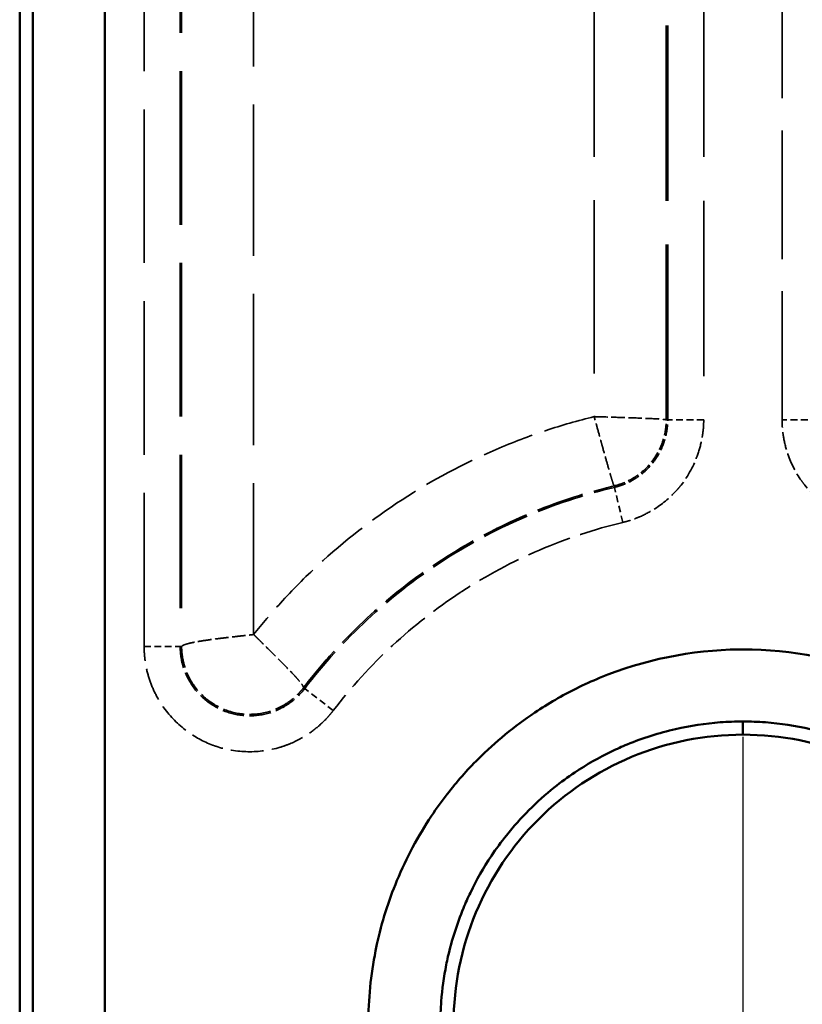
# Model space of a CAD drawing. Header units: millimetres. Extents: x 3367 to 6255, y 2001 to 4216.
# Tile 187 of 256: x 3593 to 3614, y 3896 to 3924. Entities that reach past the tile are written whole.
import ezdxf

# ---------------------------------------------------------------- set-up
doc = ezdxf.new("R2010")
doc.units = ezdxf.units.MM
doc.linetypes.add('DASHED', pattern=[0.2067, 0.1654, -0.0413])
for name, color, linetype, lineweight in [('AM_5', 3, 'Continuous', 25), ('Sichtbare Kanten(DIN)', 7, 'Continuous', 50), ('Sichtbare tangentiale Kanten(DIN)', 7, 'Continuous', 50), ('Verdeckte tangentiale Kanten(DIN)', 7, 'DASHED', 35)]:
    doc.layers.add(name, color=color, linetype=linetype, lineweight=lineweight)
doc.styles.get("Standard").update_dxf_attribs({"font": 'ISOCP.SHX'})
doc.dimstyles.new('Standard$0', dxfattribs={"dimtxt": 0.18, "dimasz": 0.18, "dimexe": 0.18, "dimexo": 0.0625, "dimgap": 0.09, "dimtad": 0, "dimtih": 1, "dimtoh": 1, "dimdec": 4, "dimzin": 0, "dimdsep": 46, "dimtxsty": 'STANDARD', "dimcen": 0.09, "dimadec": 0, "dimazin": 0, "dimtfac": 1, "dimtdec": 4, "dimtofl": 0, "dimtmove": 0, "dimatfit": 3, "dimfxl": 1, "dimtolj": 1, "dimtzin": 0, "dimarcsym": 0})

# ---------------------------------------------------------------- blocks, each defined once
blk = doc.blocks.new('*D16')
at = {"layer": 'AM_5', "color": 0, "lineweight": -2, "transparency": 16777216}
for p, q in [((5012.597, 3903.998), (5012.597, 3845.359)), ((3612.597, 3903.815), (3612.597, 3845.359)), ((3614.397, 3845.539), (4259.056, 3845.539)), ((5010.797, 3845.539), (4276.244, 3845.539))]:
    blk.add_line(p, q, dxfattribs=at)
at = {"layer": 'AM_5', "color": 0, "transparency": 16777216}
for points in [[(3614.397, 3845.839), (3614.397, 3845.239), (3612.597, 3845.539)], [(5010.797, 3845.839), (5010.797, 3845.239), (5012.597, 3845.539)]]:
    blk.add_solid(points, dxfattribs=at)
at = {"layer": 'Defpoints', "color": 0, "transparency": 16777216}
for p in [(5012.597, 3904.061), (3612.597, 3903.878), (5012.597, 3845.539)]:
    blk.add_point(p, dxfattribs=at)
at = {"layer": 'AM_5', "color": 0, "transparency": 16777216, "insert": (4267.65, 3845.539), "char_height": 10, "attachment_point": 5}
blk.add_mtext('\\A1;140', dxfattribs=at)

msp = doc.modelspace()

# ---------------------------------------------------------------- linework, layer by layer
at = {"layer": 'Sichtbare Kanten(DIN)'}
msp.add_line((3592.59721, 3931.73584), (3592.59721, 3893.87798), dxfattribs=at)
for points in [[(3604.59721, 3895.87798), (3604.59721, 3896.93552), (3604.80725, 3897.98261), (3605.61559, 3899.92137), (3606.20188, 3900.79628), (3607.67891, 3902.27331), (3608.55382, 3902.8596), (3610.49258, 3903.66794), (3611.53967, 3903.87798), (3612.59721, 3903.87798)], [(3612.59721, 3903.87798), (3613.65475, 3903.87798), (3614.70184, 3903.66794), (3616.6406, 3902.8596), (3617.51551, 3902.27331), (3618.99254, 3900.79628), (3619.57883, 3899.92137), (3620.38717, 3897.98261), (3620.59721, 3896.93552), (3620.59721, 3895.87798)]]:
    msp.add_open_spline(points, degree=3, knots=[0.000001, 0.000001, 0.000001, 0.000001, 0.31726342, 0.31726342, 0.63100169, 0.63100169, 0.94473995, 0.94473995, 1.26200237, 1.26200237, 1.26200237, 1.26200237], dxfattribs=at)
at = {"layer": 'Sichtbare tangentiale Kanten(DIN)'}
for p, q in [((3592.96241, 3893.87798), (3592.96241, 3931.73584)), ((3594.9548, 3931.73584), (3594.9548, 3893.87798)), ((3612.59721, 3903.87798), (3612.59721, 3904.24318))]:
    msp.add_line(p, q, dxfattribs=at)
for points, knots in [([(3602.23962, 3895.87798), (3602.23962, 3896.55457), (3602.3061, 3897.23323), (3602.43866, 3897.89848), (3602.45086, 3897.95967), (3602.46361, 3898.02075), (3602.47692, 3898.0817), (3602.60828, 3898.68343), (3602.7937, 3899.273), (3603.02936, 3899.84169), (3603.28887, 3900.46797), (3603.60931, 3901.06892), (3603.98562, 3901.63241), (3604.12328, 3901.83856), (3604.26842, 3902.03969), (3604.42062, 3902.23534), (3604.68441, 3902.57445), (3604.96947, 3902.8972), (3605.27357, 3903.20108), (3605.7531, 3903.68028), (3606.28001, 3904.11258), (3606.8433, 3904.48932), (3607.21393, 3904.7372), (3607.60031, 3904.96104), (3607.99983, 3905.15904), (3608.20777, 3905.2621), (3608.41911, 3905.35808), (3608.63351, 3905.44679), (3609.85411, 3905.95183), (3611.17336, 3906.2216), (3612.49445, 3906.23487), (3612.52868, 3906.23522), (3612.56291, 3906.23539), (3612.59714, 3906.23539), (3613.95256, 3906.23534), (3615.30847, 3905.96515), (3616.56081, 3905.44687), (3616.71194, 3905.38432), (3616.86156, 3905.31815), (3617.00954, 3905.24843), (3617.47488, 3905.0292), (3617.92336, 3904.77517), (3618.35099, 3904.48921), (3618.9143, 3904.11251), (3619.4414, 3903.6804), (3619.9209, 3903.20125), (3620.17655, 3902.94578), (3620.41868, 3902.67695), (3620.646, 3902.39629), (3620.84509, 3902.15049), (3621.03289, 3901.89556), (3621.20856, 3901.63249), (3621.58484, 3901.06898), (3621.90547, 3900.46814), (3622.16507, 3899.84183), (3622.37922, 3899.32516), (3622.55184, 3898.79116), (3622.68014, 3898.24647), (3622.70736, 3898.1309), (3622.73258, 3898.01486), (3622.75578, 3897.8984), (3622.88832, 3897.23307), (3622.9548, 3896.55438), (3622.9548, 3895.87798)], [0, 0, 0, 0, 2.0332314, 2.0332314, 2.0332314, 2.22025898, 2.22025898, 2.22025898, 4.06648806, 4.06648806, 4.06648806, 6.09970468, 6.09970468, 6.09970468, 6.84353291, 6.84353291, 6.84353291, 8.13276253, 8.13276253, 8.13276253, 10.16572725, 10.16572725, 10.16572725, 11.50335804, 11.50335804, 11.50335804, 12.19956582, 12.19956582, 12.19956582, 16.16318316, 16.16318316, 16.16318316, 16.2658755, 16.2658755, 16.2658755, 20.33228519, 20.33228519, 20.33228519, 20.82300828, 20.82300828, 20.82300828, 22.36616794, 22.36616794, 22.36616794, 24.39899045, 24.39899045, 24.39899045, 25.4828334, 25.4828334, 25.4828334, 26.43205221, 26.43205221, 26.43205221, 28.46532728, 28.46532728, 28.46532728, 30.14265852, 30.14265852, 30.14265852, 30.49853238, 30.49853238, 30.49853238, 32.53175082, 32.53175082, 32.53175082, 32.53175082]), ([(3612.59721, 3904.24318), (3612.38905, 3904.24318), (3612.1809, 3904.23527), (3611.97304, 3904.21956), (3611.55734, 3904.18812), (3611.14286, 3904.12538), (3610.73577, 3904.03251), (3610.27786, 3903.92804), (3609.82906, 3903.78553), (3609.39563, 3903.60627), (3609.25107, 3903.54649), (3609.10823, 3903.48261), (3608.96725, 3903.41473), (3608.61491, 3903.24508), (3608.27454, 3903.05054), (3607.94932, 3902.83311), (3607.75426, 3902.70269), (3607.56465, 3902.56404), (3607.38123, 3902.41775), (3607.13663, 3902.22265), (3606.90293, 3902.01388), (3606.6817, 3901.79266), (3606.46048, 3901.57143), (3606.25173, 3901.33776), (3606.05667, 3901.09313), (3605.91039, 3900.90967), (3605.77181, 3900.72006), (3605.64147, 3900.52494), (3605.42422, 3900.19974), (3605.22986, 3899.85925), (3605.06023, 3899.50701), (3604.99235, 3899.36607), (3604.92843, 3899.22325), (3604.86857, 3899.07874), (3604.68908, 3898.6454), (3604.54612, 3898.19695), (3604.44165, 3897.73908), (3604.42425, 3897.66284), (3604.40793, 3897.58635), (3604.39268, 3897.50964), (3604.32652, 3897.17679), (3604.28068, 3896.83974), (3604.25538, 3896.50198), (3604.23981, 3896.29417), (3604.232, 3896.08608), (3604.232, 3895.87798)], [0, 0, 0, 0, 0.04762453, 0.04762453, 0.04762453, 0.14287359, 0.14287359, 0.14287359, 0.25001272, 0.25001272, 0.25001272, 0.28574496, 0.28574496, 0.28574496, 0.37504863, 0.37504863, 0.37504863, 0.42861215, 0.42861215, 0.42861215, 0.50004399, 0.50004399, 0.50004399, 0.5714732, 0.5714732, 0.5714732, 0.62504171, 0.62504171, 0.62504171, 0.71432617, 0.71432617, 0.71432617, 0.75004894, 0.75004894, 0.75004894, 0.85716909, 0.85716909, 0.85716909, 0.87500424, 0.87500424, 0.87500424, 0.9523897, 0.9523897, 0.9523897, 1, 1, 1, 1]), ([(3620.96241, 3895.87798), (3620.96241, 3896.08607), (3620.95461, 3896.29417), (3620.93904, 3896.50197), (3620.91374, 3896.83974), (3620.8679, 3897.17679), (3620.80174, 3897.50964), (3620.78649, 3897.58635), (3620.77017, 3897.66284), (3620.75277, 3897.73907), (3620.6483, 3898.19695), (3620.50534, 3898.6454), (3620.32584, 3899.07874), (3620.26599, 3899.22325), (3620.20206, 3899.36607), (3620.13419, 3899.507), (3619.96455, 3899.85925), (3619.77019, 3900.19975), (3619.55294, 3900.52496), (3619.4226, 3900.72007), (3619.28403, 3900.90968), (3619.13775, 3901.09313), (3618.94269, 3901.33776), (3618.73393, 3901.57145), (3618.5127, 3901.79268), (3618.29148, 3902.0139), (3618.05779, 3902.22266), (3617.81319, 3902.41775), (3617.62976, 3902.56405), (3617.44014, 3902.70271), (3617.24506, 3902.83313), (3616.91985, 3903.05056), (3616.57949, 3903.24509), (3616.22716, 3903.41473), (3616.08617, 3903.48262), (3615.94331, 3903.5465), (3615.79874, 3903.60629), (3615.36532, 3903.78554), (3614.91654, 3903.92805), (3614.45865, 3904.03251), (3614.05155, 3904.12538), (3613.63708, 3904.18812), (3613.22137, 3904.21956), (3613.01352, 3904.23527), (3612.80537, 3904.24318), (3612.59721, 3904.24318)], [0, 0, 0, 0, 0.04761018, 0.04761018, 0.04761018, 0.12499593, 0.12499593, 0.12499593, 0.14283054, 0.14283054, 0.14283054, 0.24995185, 0.24995185, 0.24995185, 0.28567346, 0.28567346, 0.28567346, 0.37495974, 0.37495974, 0.37495974, 0.42852665, 0.42852665, 0.42852665, 0.49995811, 0.49995811, 0.49995811, 0.571388, 0.571388, 0.571388, 0.62495432, 0.62495432, 0.62495432, 0.71425542, 0.71425542, 0.71425542, 0.74999098, 0.74999098, 0.74999098, 0.85712678, 0.85712678, 0.85712678, 0.95237559, 0.95237559, 0.95237559, 1, 1, 1, 1])]:
    msp.add_open_spline(points, degree=3, knots=knots, dxfattribs=at)
at = {"layer": 'Verdeckte tangentiale Kanten(DIN)', "ltscale": 29.319206}
for p, q in [((3610.47697, 3912.58558), (3610.47697, 3942.88698)), ((3610.51735, 3912.58558), (3610.51735, 3942.88698)), ((3611.51354, 3942.88698), (3611.51354, 3912.58558))]:
    msp.add_line(p, q, dxfattribs=at)
at = {"layer": 'Verdeckte tangentiale Kanten(DIN)', "ltscale": 28.970379}
msp.add_line((3608.48458, 3942.61508), (3608.48458, 3912.67419), dxfattribs=at)
at = {"layer": 'Verdeckte tangentiale Kanten(DIN)', "ltscale": 21.511793}
msp.add_line((3613.68088, 3912.58558), (3613.68088, 3934.81802), dxfattribs=at)
at = {"layer": 'Verdeckte tangentiale Kanten(DIN)', "ltscale": 25.651379}
for p, q in [((3596.03847, 3906.31966), (3596.03847, 3932.83036)), ((3597.03467, 3932.83036), (3597.03467, 3906.31966)), ((3597.07504, 3932.83036), (3597.07504, 3906.31966))]:
    msp.add_line(p, q, dxfattribs=at)
at = {"layer": 'Verdeckte tangentiale Kanten(DIN)', "ltscale": 25.334669}
msp.add_line((3599.06743, 3906.64698), (3599.06743, 3932.83036), dxfattribs=at)
at = {"layer": 'Verdeckte tangentiale Kanten(DIN)', "ltscale": 0.352825}
for p, q in [((3610.47697, 3912.58558), (3610.51735, 3912.58558)), ((3609.04428, 3910.71822), (3609.03488, 3910.75748)), ((3597.03467, 3906.31966), (3597.07504, 3906.31966)), ((3600.47958, 3905.15262), (3600.44752, 3905.17716))]:
    msp.add_line(p, q, dxfattribs=at)
at = {"layer": 'Verdeckte tangentiale Kanten(DIN)', "ltscale": 1.13017}
for p, q in [((3611.51354, 3912.58558), (3610.51735, 3912.58558)), ((3614.67707, 3912.58558), (3613.68088, 3912.58558)), ((3609.27623, 3909.7494), (3609.04428, 3910.71822)), ((3596.03847, 3906.31966), (3597.03467, 3906.31966)), ((3601.27066, 3904.54715), (3600.47958, 3905.15262))]:
    msp.add_line(p, q, dxfattribs=at)
at = {"layer": 'Verdeckte tangentiale Kanten(DIN)'}
msp.add_line((3612.59721, 3904.24318), (3612.59721, 3904.24318), dxfattribs=at)
at = {"layer": 'Verdeckte tangentiale Kanten(DIN)', "ltscale": 8.6741}
msp.add_open_spline([(3608.48458, 3912.67419), (3608.03581, 3912.56431), (3607.59126, 3912.43632), (3607.15257, 3912.2908), (3606.6858, 3912.13595), (3606.22557, 3911.96122), (3605.77376, 3911.76719), (3604.87003, 3911.37908), (3603.99964, 3910.91359), (3603.1749, 3910.37765), (3602.35017, 3909.84172), (3601.5712, 3909.23541), (3600.84949, 3908.56727), (3600.48726, 3908.23192), (3600.13938, 3907.88095), (3599.80711, 3907.51578), (3599.55108, 3907.2344), (3599.3043, 3906.94457), (3599.06743, 3906.64698)], degree=3, knots=[0.08892402, 0.08892402, 0.08892402, 0.08892402, 1.47535865, 1.47535865, 1.47535865, 2.95057132, 2.95057132, 2.95057132, 5.90128927, 5.90128927, 5.90128927, 8.85197403, 8.85197403, 8.85197403, 10.33295654, 10.33295654, 10.33295654, 11.4741203, 11.4741203, 11.4741203, 11.4741203], dxfattribs=at)
at = {"layer": 'Verdeckte tangentiale Kanten(DIN)', "ltscale": 2.261384}
msp.add_open_spline([(3608.48458, 3912.67419), (3608.59336, 3912.67094), (3608.70213, 3912.6677), (3608.81021, 3912.66442), (3609.02638, 3912.65788), (3609.23966, 3912.65124), (3609.43378, 3912.64466), (3609.72497, 3912.63477), (3609.97377, 3912.625), (3610.15556, 3912.61512), (3610.27675, 3912.60853), (3610.36763, 3912.6019), (3610.42201, 3912.59535), (3610.4492, 3912.59208), (3610.46749, 3912.58883), (3610.47697, 3912.58558)], degree=3, knots=[0, 0, 0, 0, 0.11111111, 0.11111111, 0.11111111, 0.33333333, 0.33333333, 0.33333333, 0.66666667, 0.66666667, 0.66666667, 0.88888889, 0.88888889, 0.88888889, 1, 1, 1, 1], dxfattribs=at)
at = {"layer": 'Verdeckte tangentiale Kanten(DIN)', "ltscale": 2.26124}
msp.add_open_spline([(3609.03488, 3910.75748), (3609.02987, 3910.76603), (3609.02276, 3910.78331), (3609.01357, 3910.8091), (3609.00205, 3910.84143), (3608.98721, 3910.88734), (3608.96926, 3910.94601), (3608.95857, 3910.98094), (3608.94678, 3911.02037), (3608.93401, 3911.06382), (3608.90833, 3911.15117), (3608.87871, 3911.25464), (3608.84574, 3911.37147), (3608.81278, 3911.48831), (3608.77646, 3911.61853), (3608.73753, 3911.75887), (3608.71816, 3911.82869), (3608.69815, 3911.90101), (3608.67766, 3911.97516), (3608.64322, 3912.09977), (3608.60743, 3912.22956), (3608.57136, 3912.36023), (3608.54259, 3912.46444), (3608.51362, 3912.56932), (3608.48458, 3912.67419)], degree=3, knots=[0, 0, 0, 0, 0.11110774, 0.11110774, 0.11110774, 0.25041325, 0.25041325, 0.25041325, 0.33332321, 0.33332321, 0.33332321, 0.49998773, 0.49998773, 0.49998773, 0.66665468, 0.66665468, 0.66665468, 0.74956867, 0.74956867, 0.74956867, 0.88888489, 0.88888489, 0.88888489, 1, 1, 1, 1], dxfattribs=at)
at = {"layer": 'Verdeckte tangentiale Kanten(DIN)', "ltscale": 1.91293}
msp.add_open_spline([(3609.03488, 3910.75748), (3609.12032, 3910.77794), (3609.20432, 3910.80436), (3609.28648, 3910.83674), (3609.29058, 3910.83836), (3609.29467, 3910.83999), (3609.29876, 3910.84163), (3609.4689, 3910.91009), (3609.63086, 3911.00462), (3609.77457, 3911.1202), (3609.99429, 3911.29693), (3610.17211, 3911.52159), (3610.29368, 3911.77597), (3610.29461, 3911.7779), (3610.29553, 3911.77984), (3610.29644, 3911.78177), (3610.37539, 3911.94843), (3610.42961, 3912.12796), (3610.45658, 3912.30936), (3610.45722, 3912.31372), (3610.45786, 3912.31808), (3610.45847, 3912.32244), (3610.47084, 3912.40988), (3610.47697, 3912.49773), (3610.47697, 3912.58558)], degree=3, knots=[0, 0, 0, 0, 0.10583194, 0.10583194, 0.10583194, 0.11111111, 0.11111111, 0.11111111, 0.33078111, 0.33078111, 0.33078111, 0.66666667, 0.66666667, 0.66666667, 0.66921889, 0.66921889, 0.66921889, 0.88888889, 0.88888889, 0.88888889, 0.89416806, 0.89416806, 0.89416806, 1, 1, 1, 1], dxfattribs=at)
at = {"layer": 'Verdeckte tangentiale Kanten(DIN)', "ltscale": 1.954016}
msp.add_open_spline([(3609.04428, 3910.71822), (3609.07015, 3910.72474), (3609.09605, 3910.73128), (3609.12176, 3910.73849), (3609.14747, 3910.7457), (3609.17298, 3910.75359), (3609.19834, 3910.76199), (3609.24904, 3910.77879), (3609.29909, 3910.7976), (3609.34826, 3910.81847), (3609.43081, 3910.85351), (3609.51089, 3910.89435), (3609.58774, 3910.94065), (3609.60246, 3910.94951), (3609.61706, 3910.95858), (3609.63154, 3910.96784), (3609.78265, 3911.06454), (3609.92016, 3911.18261), (3610.03875, 3911.31727), (3610.06147, 3911.34307), (3610.0835, 3911.36948), (3610.10479, 3911.39647), (3610.22659, 3911.55084), (3610.32438, 3911.72411), (3610.3938, 3911.90798), (3610.39986, 3911.92406), (3610.40571, 3911.94021), (3610.41135, 3911.95644), (3610.44638, 3912.05741), (3610.47289, 3912.16126), (3610.4906, 3912.26665), (3610.49945, 3912.31931), (3610.5061, 3912.37236), (3610.51063, 3912.42558), (3610.5129, 3912.45219), (3610.51464, 3912.47884), (3610.51567, 3912.50552), (3610.5167, 3912.53219), (3610.51702, 3912.5589), (3610.51735, 3912.58558)], degree=3, knots=[0, 0, 0, 0, 0.08011222, 0.08011222, 0.08011222, 0.16023225, 0.16023225, 0.16023225, 0.32049234, 0.32049234, 0.32049234, 0.58957612, 0.58957612, 0.58957612, 0.64111726, 0.64111726, 0.64111726, 1.17915224, 1.17915224, 1.17915224, 1.28222775, 1.28222775, 1.28222775, 1.87180406, 1.87180406, 1.87180406, 1.92334479, 1.92334479, 1.92334479, 2.2440037, 2.2440037, 2.2440037, 2.40424525, 2.40424525, 2.40424525, 2.48435287, 2.48435287, 2.48435287, 2.56445587, 2.56445587, 2.56445587, 2.56445587], dxfattribs=at)
at = {"layer": 'Verdeckte tangentiale Kanten(DIN)', "ltscale": 2.966152}
for points, knots in [([(3611.51354, 3912.58558), (3611.51303, 3912.54585), (3611.51252, 3912.50609), (3611.51092, 3912.46628), (3611.50931, 3912.42646), (3611.5066, 3912.3866), (3611.50309, 3912.34674), (3611.49605, 3912.26701), (3611.48575, 3912.18729), (3611.4721, 3912.10792), (3611.4448, 3911.94916), (3611.40408, 3911.79177), (3611.3508, 3911.63788), (3611.24448, 3911.33074), (3611.08805, 3911.03762), (3610.88674, 3910.78077), (3610.85435, 3910.73945), (3610.82081, 3910.69906), (3610.78619, 3910.65966), (3610.60559, 3910.45411), (3610.39444, 3910.2744), (3610.16417, 3910.12764), (3610.02672, 3910.04004), (3609.88247, 3909.96416), (3609.7337, 3909.90086), (3609.6593, 3909.86921), (3609.58377, 3909.84069), (3609.50744, 3909.81531), (3609.46928, 3909.80261), (3609.43092, 3909.7907), (3609.39234, 3909.77985), (3609.35377, 3909.76899), (3609.31498, 3909.75919), (3609.27623, 3909.7494)], [0, 0, 0, 0, 0.12171195, 0.12171195, 0.12171195, 0.24345183, 0.24345183, 0.24345183, 0.48698852, 0.48698852, 0.48698852, 0.97407873, 0.97407873, 0.97407873, 1.94621019, 1.94621019, 1.94621019, 2.10260894, 2.10260894, 2.10260894, 2.91842443, 2.91842443, 2.91842443, 3.40538417, 3.40538417, 3.40538417, 3.64888707, 3.64888707, 3.64888707, 3.77061791, 3.77061791, 3.77061791, 3.89232203, 3.89232203, 3.89232203, 3.89232203]), ([(3615.91819, 3909.7494), (3615.87968, 3909.75915), (3615.84112, 3909.7689), (3615.80278, 3909.77973), (3615.76443, 3909.79057), (3615.72629, 3909.80248), (3615.68835, 3909.81518), (3615.61245, 3909.84059), (3615.53732, 3909.86916), (3615.4633, 3909.90092), (3615.31527, 3909.96443), (3615.17169, 3910.04068), (3615.03443, 3910.12832), (3614.76049, 3910.30324), (3614.51184, 3910.52361), (3614.30892, 3910.77919), (3614.27628, 3910.82031), (3614.24481, 3910.86234), (3614.21455, 3910.90518), (3614.0567, 3911.12867), (3613.93109, 3911.37586), (3613.84198, 3911.63398), (3613.78879, 3911.78805), (3613.74858, 3911.94599), (3613.72166, 3912.10542), (3613.7082, 3912.18514), (3613.69805, 3912.26523), (3613.69114, 3912.34538), (3613.68768, 3912.38544), (3613.68503, 3912.42552), (3613.68345, 3912.46557), (3613.68188, 3912.50561), (3613.68138, 3912.54561), (3613.68088, 3912.58558)], [0, 0, 0, 0, 0.12171195, 0.12171195, 0.12171195, 0.24345183, 0.24345183, 0.24345183, 0.48698852, 0.48698852, 0.48698852, 0.97407874, 0.97407874, 0.97407874, 1.94621019, 1.94621019, 1.94621019, 2.10260894, 2.10260894, 2.10260894, 2.91842443, 2.91842443, 2.91842443, 3.40538417, 3.40538417, 3.40538417, 3.64888708, 3.64888708, 3.64888708, 3.77061791, 3.77061791, 3.77061791, 3.89232203, 3.89232203, 3.89232203, 3.89232203])]:
    msp.add_open_spline(points, degree=3, knots=knots, dxfattribs=at)
at = {"layer": 'Verdeckte tangentiale Kanten(DIN)', "ltscale": 7.955992}
msp.add_open_spline([(3600.44752, 3905.17716), (3600.67692, 3905.47688), (3600.91739, 3905.76811), (3601.16869, 3906.05043), (3601.17435, 3906.0568), (3601.18003, 3906.06316), (3601.1857, 3906.06952), (3601.69802, 3906.64315), (3602.2553, 3907.17973), (3602.84899, 3907.67043), (3602.85201, 3907.67293), (3602.85504, 3907.67543), (3602.85807, 3907.67793), (3603.75369, 3908.41703), (3604.73139, 3909.05236), (3605.77056, 3909.57055), (3605.77407, 3909.5723), (3605.77759, 3909.57406), (3605.7811, 3909.57581), (3606.47064, 3909.91899), (3607.18733, 3910.21027), (3607.91961, 3910.44541), (3607.92773, 3910.44801), (3607.93584, 3910.45061), (3607.94396, 3910.45321), (3608.30402, 3910.56816), (3608.66783, 3910.6696), (3609.03488, 3910.75748)], degree=3, knots=[0, 0, 0, 0, 0.10866116, 0.10866116, 0.10866116, 0.11111108, 0.11111108, 0.11111108, 0.33220601, 0.33220601, 0.33220601, 0.33333325, 0.33333325, 0.33333325, 0.66666645, 0.66666645, 0.66666645, 0.66779399, 0.66779399, 0.66779399, 0.88888882, 0.88888882, 0.88888882, 0.89133884, 0.89133884, 0.89133884, 1, 1, 1, 1], dxfattribs=at)
at = {"layer": 'Verdeckte tangentiale Kanten(DIN)', "ltscale": 7.935001}
msp.add_open_spline([(3600.47958, 3905.15262), (3601.00142, 3905.83443), (3602.16061, 3907.10991), (3604.21094, 3908.71534), (3606.52067, 3909.95815), (3608.19135, 3910.51402), (3609.04428, 3910.71822)], degree=3, knots=[0, 0, 0, 0, 2.57600922, 5.15201845, 7.78335172, 10.41468498, 10.41468498, 10.41468498, 10.41468498], dxfattribs=at)
at = {"layer": 'Verdeckte tangentiale Kanten(DIN)', "ltscale": 7.416874}
msp.add_open_spline([(3609.27623, 3909.7494), (3608.49104, 3909.56142), (3607.7193, 3909.30554), (3606.97319, 3908.98538), (3606.22731, 3908.66532), (3605.50706, 3908.28103), (3604.82539, 3907.83812), (3604.8109, 3907.82871), (3604.79643, 3907.81927), (3604.78198, 3907.8098), (3604.11639, 3907.37386), (3603.48734, 3906.88148), (3602.9045, 3906.34158), (3602.30885, 3905.78981), (3601.76147, 3905.18841), (3601.27066, 3904.54715)], degree=3, knots=[0, 0, 0, 0, 2.43385521, 2.43385521, 2.43385521, 4.86694918, 4.86694918, 4.86694918, 4.91865626, 4.91865626, 4.91865626, 7.30010689, 7.30010689, 7.30010689, 9.73389729, 9.73389729, 9.73389729, 9.73389729], dxfattribs=at)
at = {"layer": 'Verdeckte tangentiale Kanten(DIN)', "ltscale": 2.274146}
msp.add_open_spline([(3597.07504, 3906.31966), (3597.08038, 3906.32642), (3597.08889, 3906.33337), (3597.09974, 3906.34012), (3597.10816, 3906.34537), (3597.118, 3906.35047), (3597.12995, 3906.35575), (3597.13359, 3906.35736), (3597.13739, 3906.35897), (3597.14134, 3906.36058), (3597.17455, 3906.37411), (3597.21896, 3906.38783), (3597.27369, 3906.40149), (3597.31016, 3906.41059), (3597.35113, 3906.41968), (3597.3964, 3906.42877), (3597.41909, 3906.43332), (3597.44282, 3906.43786), (3597.46754, 3906.4424), (3597.54186, 3906.45606), (3597.62517, 3906.46969), (3597.71625, 3906.48332), (3597.80733, 3906.49695), (3597.90619, 3906.51058), (3598.0113, 3906.52424), (3598.04625, 3906.52878), (3598.08188, 3906.53332), (3598.1182, 3906.53787), (3598.19065, 3906.54696), (3598.26561, 3906.55605), (3598.34256, 3906.56515), (3598.45799, 3906.57881), (3598.57806, 3906.59252), (3598.69867, 3906.60607), (3598.71302, 3906.60768), (3598.72737, 3906.60928), (3598.74176, 3906.61089), (3598.78896, 3906.61617), (3598.83495, 3906.62128), (3598.88226, 3906.62653), (3598.94326, 3906.63328), (3599.00615, 3906.64022), (3599.06743, 3906.64698)], degree=3, knots=[0, 0, 0, 0, 0.06254948, 0.06254948, 0.06254948, 0.11111111, 0.11111111, 0.11111111, 0.12591789, 0.12591789, 0.12591789, 0.25038231, 0.25038231, 0.25038231, 0.33333333, 0.33333333, 0.33333333, 0.37492483, 0.37492483, 0.37492483, 0.50000691, 0.50000691, 0.50000691, 0.62507828, 0.62507828, 0.62507828, 0.66666667, 0.66666667, 0.66666667, 0.74962533, 0.74962533, 0.74962533, 0.87408686, 0.87408686, 0.87408686, 0.88888889, 0.88888889, 0.88888889, 0.93741498, 0.93741498, 0.93741498, 1, 1, 1, 1], dxfattribs=at)
at = {"layer": 'Verdeckte tangentiale Kanten(DIN)', "ltscale": 2.272366}
msp.add_open_spline([(3599.06743, 3906.64698), (3599.0894, 3906.62514), (3599.11155, 3906.60314), (3599.13359, 3906.58127), (3599.1557, 3906.55934), (3599.17769, 3906.53754), (3599.19968, 3906.51577), (3599.23316, 3906.48261), (3599.26662, 3906.4495), (3599.30008, 3906.41642), (3599.31039, 3906.40623), (3599.32069, 3906.39605), (3599.33097, 3906.38588), (3599.41747, 3906.30037), (3599.50318, 3906.21572), (3599.58575, 3906.13391), (3599.64072, 3906.07945), (3599.69429, 3906.02624), (3599.74593, 3905.97472), (3599.77182, 3905.94888), (3599.79722, 3905.92349), (3599.82208, 3905.89855), (3599.89688, 3905.82352), (3599.96685, 3905.75265), (3600.03091, 3905.68666), (3600.09491, 3905.62073), (3600.15301, 3905.55966), (3600.20409, 3905.50423), (3600.22106, 3905.48581), (3600.23726, 3905.46801), (3600.25265, 3905.45086), (3600.28335, 3905.41663), (3600.31078, 3905.38502), (3600.33464, 3905.35623), (3600.37045, 3905.31303), (3600.39819, 3905.2762), (3600.41708, 3905.2464), (3600.41932, 3905.24287), (3600.42144, 3905.23943), (3600.42343, 3905.23609), (3600.42992, 3905.22523), (3600.43509, 3905.21541), (3600.43897, 3905.20661), (3600.44151, 3905.20083), (3600.4435, 3905.19549), (3600.44492, 3905.19058), (3600.44635, 3905.18568), (3600.44722, 3905.1812), (3600.44752, 3905.17716)], degree=3, knots=[0, 0, 0, 0, 0.03147611, 0.03147611, 0.03147611, 0.06305402, 0.06305402, 0.06305402, 0.11116521, 0.11116521, 0.11116521, 0.1259813, 0.1259813, 0.1259813, 0.25055734, 0.25055734, 0.25055734, 0.33349563, 0.33349563, 0.33349563, 0.37508564, 0.37508564, 0.37508564, 0.50023384, 0.50023384, 0.50023384, 0.62525553, 0.62525553, 0.62525553, 0.66680369, 0.66680369, 0.66680369, 0.74972382, 0.74972382, 0.74972382, 0.87416739, 0.87416739, 0.87416739, 0.88893456, 0.88893456, 0.88893456, 0.93696568, 0.93696568, 0.93696568, 0.96848286, 0.96848286, 0.96848286, 1, 1, 1, 1], dxfattribs=at)
at = {"layer": 'Verdeckte tangentiale Kanten(DIN)', "ltscale": 5.52634}
msp.add_open_spline([(3601.27066, 3904.54715), (3601.2476, 3904.51773), (3601.22452, 3904.48829), (3601.20068, 3904.4594), (3601.17685, 3904.43051), (3601.15225, 3904.40216), (3601.1271, 3904.37425), (3601.0768, 3904.31843), (3601.02431, 3904.26434), (3600.96971, 3904.21227), (3600.86052, 3904.10812), (3600.74292, 3904.01198), (3600.61832, 3903.92541), (3600.44589, 3903.8056), (3600.26005, 3903.70413), (3600.06624, 3903.62413), (3599.9802, 3903.58861), (3599.89246, 3903.55726), (3599.80344, 3903.53033), (3599.51367, 3903.44268), (3599.21031, 3903.40194), (3598.90787, 3903.40667), (3598.6056, 3903.41138), (3598.30424, 3903.46151), (3598.01887, 3903.55802), (3597.98925, 3903.56803), (3597.95981, 3903.57854), (3597.93056, 3903.58954), (3597.67787, 3903.68456), (3597.43871, 3903.81623), (3597.22136, 3903.97764), (3596.97868, 3904.15787), (3596.76321, 3904.37517), (3596.58623, 3904.62082), (3596.4952, 3904.74716), (3596.41436, 3904.881), (3596.34472, 3905.02038), (3596.27908, 3905.15175), (3596.22323, 3905.28838), (3596.17825, 3905.42839), (3596.13187, 3905.57274), (3596.09704, 3905.72068), (3596.07374, 3905.86995), (3596.06208, 3905.94459), (3596.05331, 3906.01956), (3596.04733, 3906.0946), (3596.04434, 3906.13212), (3596.04205, 3906.16966), (3596.04069, 3906.20718), (3596.03933, 3906.2447), (3596.0389, 3906.2822), (3596.03847, 3906.31966)], degree=3, knots=[0, 0, 0, 0, 0.11333742, 0.11333742, 0.11333742, 0.22668161, 0.22668161, 0.22668161, 0.45337499, 0.45337499, 0.45337499, 0.90672025, 0.90672025, 0.90672025, 1.53409181, 1.53409181, 1.53409181, 1.81259935, 1.81259935, 1.81259935, 2.71916907, 2.71916907, 2.71916907, 3.62526992, 3.62526992, 3.62526992, 3.71929022, 3.71929022, 3.71929022, 4.53136234, 4.53136234, 4.53136234, 5.43812059, 5.43812059, 5.43812059, 5.90448864, 5.90448864, 5.90448864, 6.34408487, 6.34408487, 6.34408487, 6.7972779, 6.7972779, 6.7972779, 7.02389385, 7.02389385, 7.02389385, 7.13721279, 7.13721279, 7.13721279, 7.25053784, 7.25053784, 7.25053784, 7.25053784], dxfattribs=at)
at = {"layer": 'Verdeckte tangentiale Kanten(DIN)', "ltscale": 3.640039}
msp.add_open_spline([(3597.03467, 3906.31966), (3597.03467, 3906.12591), (3597.09377, 3905.73832), (3597.35194, 3905.20955), (3597.75627, 3904.78179), (3598.27905, 3904.48902), (3598.87735, 3904.36817), (3599.49364, 3904.44246), (3600.05532, 3904.70628), (3600.35555, 3904.99057), (3600.47958, 3905.15262)], degree=3, knots=[0, 0, 0, 0, 0.58137424, 1.16274849, 1.74412273, 2.32549697, 2.93783, 3.55016302, 4.16249605, 4.77482907, 4.77482907, 4.77482907, 4.77482907], dxfattribs=at)
at = {"layer": 'Verdeckte tangentiale Kanten(DIN)', "ltscale": 3.563484}
msp.add_open_spline([(3597.07504, 3906.31966), (3597.07504, 3906.2513), (3597.07876, 3906.18294), (3597.08624, 3906.11478), (3597.08684, 3906.1093), (3597.08746, 3906.10383), (3597.08811, 3906.09835), (3597.10503, 3905.95569), (3597.13856, 3905.81398), (3597.18781, 3905.67837), (3597.18938, 3905.67406), (3597.19096, 3905.66975), (3597.19256, 3905.66544), (3597.26936, 3905.45875), (3597.38234, 3905.2665), (3597.52505, 3905.09929), (3597.67073, 3904.92859), (3597.84753, 3904.78412), (3598.04398, 3904.67531), (3598.04478, 3904.67486), (3598.04559, 3904.67442), (3598.04639, 3904.67397), (3598.24139, 3904.56634), (3598.45567, 3904.49375), (3598.67594, 3904.4607), (3598.67685, 3904.46056), (3598.67776, 3904.46043), (3598.67866, 3904.46029), (3598.89808, 3904.42771), (3599.1234, 3904.4344), (3599.34036, 3904.47987), (3599.34305, 3904.48043), (3599.34575, 3904.481), (3599.34844, 3904.48158), (3599.56339, 3904.52762), (3599.76996, 3904.61162), (3599.95657, 3904.72908), (3599.96045, 3904.73152), (3599.96433, 3904.73398), (3599.96819, 3904.73646), (3600.08973, 3904.81421), (3600.20248, 3904.90636), (3600.30263, 3905.00936), (3600.30647, 3905.01332), (3600.3103, 3905.01729), (3600.3141, 3905.02127), (3600.36147, 3905.07085), (3600.40597, 3905.12288), (3600.44752, 3905.17716)], degree=3, knots=[0, 0, 0, 0, 0.04407679, 0.04407679, 0.04407679, 0.04761905, 0.04761905, 0.04761905, 0.13991977, 0.13991977, 0.13991977, 0.14285714, 0.14285714, 0.14285714, 0.28394635, 0.28394635, 0.28394635, 0.42798252, 0.42798252, 0.42798252, 0.42857143, 0.42857143, 0.42857143, 0.57142857, 0.57142857, 0.57142857, 0.57201748, 0.57201748, 0.57201748, 0.71428571, 0.71428571, 0.71428571, 0.71605365, 0.71605365, 0.71605365, 0.85714286, 0.85714286, 0.85714286, 0.86008023, 0.86008023, 0.86008023, 0.95238095, 0.95238095, 0.95238095, 0.95592321, 0.95592321, 0.95592321, 1, 1, 1, 1], dxfattribs=at)

# ---------------------------------------------------------------- dimensions: what is measured, and where the dimension line sits
at = {"layer": 'AM_5'}
dim = msp.add_linear_dim(base=(5012.59721, 3845.5395), p1=(3612.59721, 3903.87798), p2=(5012.59721, 3904.06058), angle=360, text='140', dimstyle='Standard$0', override={"dimtxt": 10, "dimasz": 1.8}, dxfattribs=at)
dim.commit()
dim.dimension.update_dxf_attribs({"geometry": '*D16', "text_midpoint": (4267.64998, 3845.5395), "dimtype": 160})

doc.saveas('drawing.dxf')
